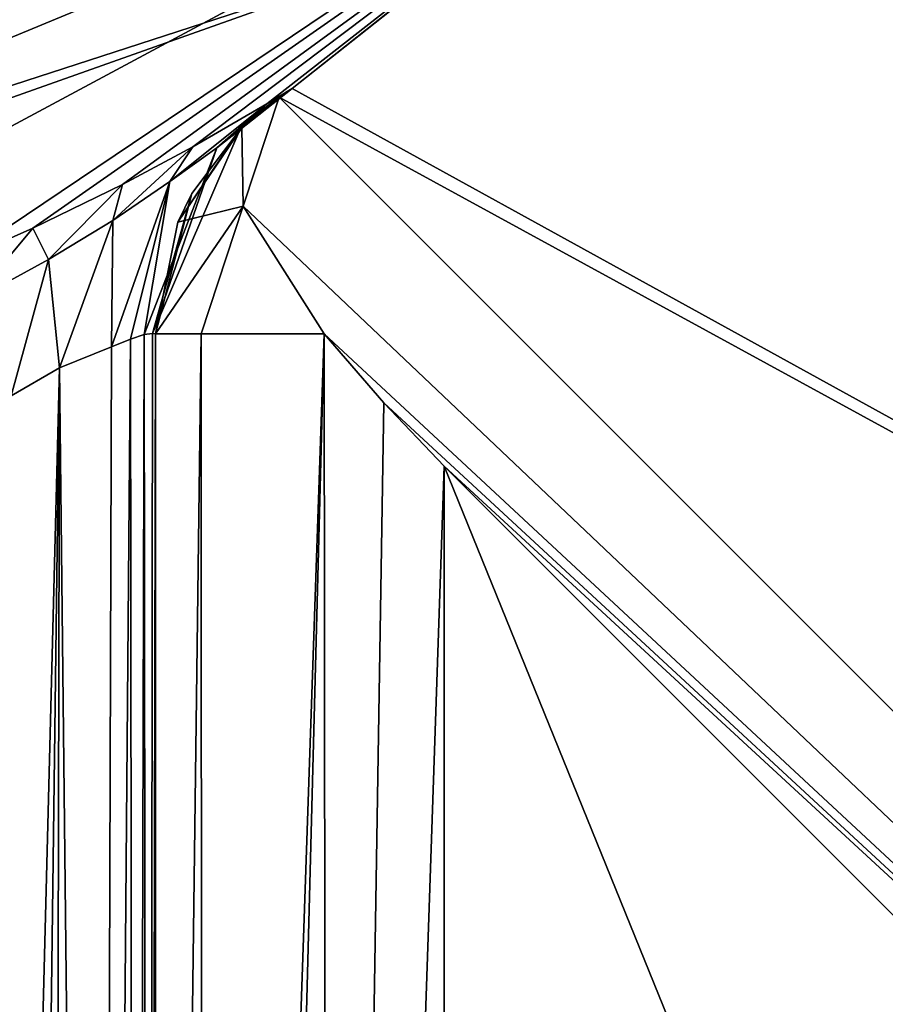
# Model space of a CAD drawing. Header units: millimetres. Extents: x -50 to 50, y -120 to 419.
# Tile 187 of 241: x 3.53 to 6.53, y 289.6 to 293.01. Entities that reach past the tile are written whole.
import ezdxf

# ---------------------------------------------------------------- set-up
doc = ezdxf.new("R2010")
doc.units = ezdxf.units.MM
doc.header["$LTSCALE"] = 81.481481
for name, color, linetype in [('117', 7, 'CONTINUOUS'), ('118', 7, 'CONTINUOUS'), ('133', 7, 'CONTINUOUS'), ('135', 7, 'CONTINUOUS'), ('141', 7, 'CONTINUOUS'), ('142', 7, 'CONTINUOUS'), ('144', 7, 'CONTINUOUS'), ('147', 7, 'CONTINUOUS'), ('158', 7, 'CONTINUOUS'), ('159', 7, 'CONTINUOUS'), ('2003', 7, 'CONTINUOUS'), ('2004', 7, 'CONTINUOUS'), ('2008', 7, 'CONTINUOUS'), ('2010', 7, 'CONTINUOUS'), ('2012', 7, 'CONTINUOUS'), ('2014', 7, 'CONTINUOUS'), ('2142', 7, 'CONTINUOUS'), ('2174', 7, 'CONTINUOUS'), ('2180', 7, 'CONTINUOUS'), ('2311', 7, 'CONTINUOUS'), ('2312', 7, 'CONTINUOUS'), ('2313', 7, 'CONTINUOUS'), ('2314', 7, 'CONTINUOUS'), ('2346', 7, 'CONTINUOUS'), ('2347', 7, 'CONTINUOUS'), ('2378', 7, 'CONTINUOUS')]:
    doc.layers.add(name, color=color, linetype=linetype)

msp = doc.modelspace()

# ---------------------------------------------------------------- linework, layer by layer
at = {"layer": '117', "linetype": 'CONTINUOUS'}
msp.add_3dface([(13.3083, 290.3309), (16.9894, 287.6565), (5.0833, 284.3551), (13.3083, 290.3309)], dxfattribs=at)
at = {"layer": '118', "linetype": 'CONTINUOUS'}
for points in [[(5.0215, 284.5453, 2.3), (13.1465, 290.4485, 2.3), (5.0215, 284.5453, 0.2), (5.0215, 284.5453, 2.3)], [(5.0215, 284.5453, 0.2), (13.1465, 290.4485, 2.3), (13.1465, 290.4485, 0.2), (5.0215, 284.5453, 0.2)]]:
    msp.add_3dface(points, dxfattribs=at)
at = {"layer": '133', "linetype": 'CONTINUOUS'}
for points in [[(13.1465, 290.4485, 2.3), (5.0215, 284.5453, 2.3), (13.3083, 290.3309, 2.5), (13.1465, 290.4485, 2.3)], [(13.3083, 290.3309, 2.5), (5.0215, 284.5453, 2.3), (5.0833, 284.3551, 2.5), (13.3083, 290.3309, 2.5)]]:
    msp.add_3dface(points, dxfattribs=at)
at = {"layer": '135', "linetype": 'CONTINUOUS'}
for points in [[(5.0833, 284.3551), (5.0215, 284.5453, 0.2), (13.1465, 290.4485, 0.2), (5.0833, 284.3551)], [(13.3083, 290.3309), (5.0833, 284.3551), (13.1465, 290.4485, 0.2), (13.3083, 290.3309)]]:
    msp.add_3dface(points, dxfattribs=at)
at = {"layer": '141', "linetype": 'CONTINUOUS'}
for points in [[(12.9444, 290.5956, 2.5), (13.3083, 290.3309, 2.5), (4.9444, 284.7831, 2.5), (12.9444, 290.5956, 2.5)], [(13.3083, 290.3309, 2.5), (5.0833, 284.3551, 2.5), (4.9444, 284.7831, 2.5), (13.3083, 290.3309, 2.5)]]:
    msp.add_3dface(points, dxfattribs=at)
at = {"layer": '142', "linetype": 'CONTINUOUS'}
for points in [[(12.9443, 290.5954), (4.9444, 284.7831, 2.5), (4.9443, 284.7831), (12.9443, 290.5954)], [(12.9444, 290.5956, 2.5), (4.9444, 284.7831, 2.5), (12.9443, 290.5954), (12.9444, 290.5956, 2.5)]]:
    msp.add_3dface(points, dxfattribs=at)
at = {"layer": '144', "linetype": 'CONTINUOUS'}
for points in [[(11.5285, 291.6241), (4.4035, 286.4474), (11.5285, 291.624, 4), (11.5285, 291.6241)], [(11.5285, 291.624, 4), (4.4035, 286.4474), (4.4035, 286.4474, 4), (11.5285, 291.624, 4)]]:
    msp.add_3dface(points, dxfattribs=at)
at = {"layer": '147', "linetype": 'CONTINUOUS'}
for points in [[(5.0216, 284.5454, 6), (5.6244, 282.6909, 6), (13.1466, 290.4486, 6), (5.0216, 284.5454, 6)], [(5.6244, 282.6909, 6), (14.7246, 289.303, 6), (13.1466, 290.4486, 6), (5.6244, 282.6909, 6)]]:
    msp.add_3dface(points, dxfattribs=at)
at = {"layer": '158', "linetype": 'CONTINUOUS'}
for points in [[(11.5285, 291.624, 4), (4.4035, 286.4474, 4), (5.0216, 284.5454, 6), (11.5285, 291.624, 4)], [(11.5285, 291.624, 4), (5.0216, 284.5454, 6), (13.1466, 290.4486, 6), (11.5285, 291.624, 4)]]:
    msp.add_3dface(points, dxfattribs=at)
at = {"layer": '159', "linetype": 'CONTINUOUS'}
for points in [[(12.9443, 290.5954), (4.4035, 286.4474), (11.5285, 291.6241), (12.9443, 290.5954)], [(12.9443, 290.5954), (4.9443, 284.7831), (4.4035, 286.4474), (12.9443, 290.5954)]]:
    msp.add_3dface(points, dxfattribs=at)
at = {"layer": '2003', "linetype": 'CONTINUOUS'}
for points in [[(13.7533, 290.0077, 4), (5.2531, 283.832, 4), (13.7533, 290.0076, 2.5), (13.7533, 290.0077, 4)], [(13.7533, 290.0076, 2.5), (5.2531, 283.832, 4), (5.2533, 283.832, 2.5), (13.7533, 290.0076, 2.5)]]:
    msp.add_3dface(points, dxfattribs=at)
at = {"layer": '2004', "linetype": 'CONTINUOUS'}
msp.add_3dface([(5.2531, 283.832, 4), (13.7533, 290.0077, 4), (15.3714, 288.8322, 4), (5.2531, 283.832, 4)], dxfattribs=at)
at = {"layer": '2008', "linetype": 'CONTINUOUS'}
msp.add_3dface([(13.7533, 290.0076, 2.5), (5.2533, 283.832, 2.5), (15.3713, 288.8321, 2.5), (13.7533, 290.0076, 2.5)], dxfattribs=at)
at = {"layer": '2010', "linetype": 'CONTINUOUS'}
for points in [[(-19.0125, 286.1879, 71), (23.5, 300, 71), (-23.5, 300, 71), (-19.0125, 286.1879, 71)], [(19.0125, 286.1879, 71), (23.5, 300, 71), (-19.0125, 286.1879, 71), (19.0125, 286.1879, 71)]]:
    msp.add_3dface(points, dxfattribs=at)
at = {"layer": '2012', "linetype": 'CONTINUOUS'}
for points in [[(5.6564, 294.3427, 56.5), (0, 292, 56.5), (4.2426, 295.7574, 56.5), (5.6564, 294.3427, 56.5)], [(4.2426, 295.7574, 56.5), (0, 292, 56.5), (0, 294, 56.5), (4.2426, 295.7574, 56.5)]]:
    msp.add_3dface(points, dxfattribs=at)
at = {"layer": '2014', "linetype": 'CONTINUOUS'}
for points in [[(0, 291.5, 58.5), (0, 291.5, 57), (6.0104, 293.9896, 57), (0, 291.5, 58.5)], [(0, 291.5, 58.5), (6.0104, 293.9896, 57), (1.6863, 291.6689, 58.5), (0, 291.5, 58.5)], [(1.6863, 291.6689, 58.5), (6.0104, 293.9896, 57), (3.3052, 292.1689, 58.5), (1.6863, 291.6689, 58.5)], [(3.3052, 292.1689, 58.5), (6.0104, 293.9896, 57), (3.5755, 292.2886, 58.5017), (3.3052, 292.1689, 58.5)], [(3.5755, 292.2886, 58.5017), (6.0104, 293.9896, 57), (3.8854, 292.44, 58.5703), (3.5755, 292.2886, 58.5017)], [(3.8854, 292.44, 58.5703), (6.0104, 293.9896, 57), (4.1292, 292.5703, 58.7205), (3.8854, 292.44, 58.5703)], [(4.1292, 292.5703, 58.7205), (6.0104, 293.9896, 57), (4.386, 292.719, 59.0787), (4.1292, 292.5703, 58.7205)], [(4.386, 292.719, 59.0787), (6.0104, 293.9896, 57), (4.4737, 292.7725, 59.5), (4.386, 292.719, 59.0787)], [(4.4737, 292.7725, 67.5), (6.0104, 293.9896, 57), (6.0296, 294.0088, 67.5), (4.4737, 292.7725, 67.5)], [(4.4737, 292.7725, 59.5), (6.0104, 293.9896, 57), (4.4737, 292.7725, 67.5), (4.4737, 292.7725, 59.5)]]:
    msp.add_3dface(points, dxfattribs=at)
at = {"layer": '2142', "linetype": 'CONTINUOUS'}
for points in [[(4, 279.6039, 68), (4, 279.6039, 59.5), (4, 291.9223, 59.5), (4, 279.6039, 68)], [(4, 291.9223, 68), (4, 279.6039, 68), (4, 291.9223, 59.5), (4, 291.9223, 68)]]:
    msp.add_3dface(points, dxfattribs=at)
at = {"layer": '2174', "linetype": 'CONTINUOUS'}
for points in [[(4, 279.6039, 68), (4, 291.9223, 68), (4.1587, 291.9223, 68.5405), (4, 279.6039, 68)], [(4.1635, 279.6039, 68.5479), (4, 279.6039, 68), (4.1587, 291.9223, 68.5405), (4.1635, 279.6039, 68.5479)], [(4.5848, 291.9223, 68.9097), (4.1635, 279.6039, 68.5479), (4.1587, 291.9223, 68.5405), (4.5848, 291.9223, 68.9097)], [(4.2633, 279.6039, 68.6762), (4.1635, 279.6039, 68.5479), (4.5848, 291.9223, 68.9097), (4.2633, 279.6039, 68.6762)], [(4.5977, 279.6039, 68.9155), (4.2633, 279.6039, 68.6762), (4.5848, 291.9223, 68.9097), (4.5977, 279.6039, 68.9155)], [(4.791, 291.6839, 68.9779), (4.5977, 279.6039, 68.9155), (4.5848, 291.9223, 68.9097), (4.791, 291.6839, 68.9779)], [(5, 291.4645, 69), (4.5977, 279.6039, 68.9155), (4.791, 291.6839, 68.9779), (5, 291.4645, 69)], [(5, 279.6039, 69), (4.5977, 279.6039, 68.9155), (5, 291.4645, 69), (5, 279.6039, 69)]]:
    msp.add_3dface(points, dxfattribs=at)
at = {"layer": '2180', "linetype": 'CONTINUOUS'}
for points in [[(3.9141, 291.904, 59.2198), (3.9608, 291.9198, 59.3058), (3.9284, 279.3348, 59.2422), (3.9141, 291.904, 59.2198)], [(3.9284, 279.3348, 59.2422), (3.9608, 291.9198, 59.3058), (3.9759, 279.5004, 59.3467), (3.9284, 279.3348, 59.2422)], [(3.9608, 291.9198, 59.3058), (3.9894, 291.9243, 59.3975), (3.9759, 279.5004, 59.3467), (3.9608, 291.9198, 59.3058)], [(3.9894, 291.9243, 59.3975), (4, 291.9223, 59.5), (3.9759, 279.5004, 59.3467), (3.9894, 291.9243, 59.3975)], [(4, 291.9223, 59.5), (4, 279.6039, 59.5), (3.9759, 279.5004, 59.3467), (4, 291.9223, 59.5)], [(3.6672, 291.805, 59.0288), (3.8473, 291.878, 59.1403), (3.8069, 279.0665, 59.1053), (3.6672, 291.805, 59.0288)], [(3.8473, 291.878, 59.1403), (3.9141, 291.904, 59.2198), (3.8069, 279.0665, 59.1053), (3.8473, 291.878, 59.1403)], [(3.8069, 279.0665, 59.1053), (3.9141, 291.904, 59.2198), (3.9284, 279.3348, 59.2422), (3.8069, 279.0665, 59.1053)], [(3.5, 278.7868, 59), (3.5, 285.2476, 59), (3.6672, 291.805, 59.0288), (3.5, 278.7868, 59)], [(3.5, 278.7868, 59), (3.6672, 291.805, 59.0288), (3.6385, 278.8667, 59.0196), (3.5, 278.7868, 59)], [(3.5, 285.2476, 59), (3.5, 291.7084, 59), (3.6672, 291.805, 59.0288), (3.5, 285.2476, 59)], [(3.6385, 278.8667, 59.0196), (3.6672, 291.805, 59.0288), (3.8069, 279.0665, 59.1053), (3.6385, 278.8667, 59.0196)]]:
    msp.add_3dface(points, dxfattribs=at)
at = {"layer": '2311', "linetype": 'CONTINUOUS'}
for points in [[(4.2929, 292.6294, 59.5), (4.4737, 292.7725, 59.5), (4.2997, 292.6361, 68), (4.2929, 292.6294, 59.5)], [(4.2997, 292.6361, 68), (4.4737, 292.7725, 59.5), (4.3622, 292.6925, 67.7479), (4.2997, 292.6361, 68)], [(4.4737, 292.7725, 59.5), (4.4286, 292.7429, 67.5), (4.3622, 292.6925, 67.7479), (4.4737, 292.7725, 59.5)], [(4.4286, 292.7429, 67.5), (4.4737, 292.7725, 59.5), (4.451, 292.758, 67.5), (4.4286, 292.7429, 67.5)], [(4.4737, 292.7725, 59.5), (4.4737, 292.7725, 67.5), (4.451, 292.758, 67.5), (4.4737, 292.7725, 59.5)], [(4.078, 292.3094, 68), (4.2929, 292.6294, 59.5), (4.2997, 292.6361, 68), (4.078, 292.3094, 68)], [(4.1264, 292.4089, 59.5), (4.2929, 292.6294, 59.5), (4.078, 292.3094, 68), (4.1264, 292.4089, 59.5)], [(4, 291.9223, 68), (4, 291.9223, 59.5), (4.1264, 292.4089, 59.5), (4, 291.9223, 68)], [(4, 291.9223, 68), (4.1264, 292.4089, 59.5), (4.078, 292.3094, 68), (4, 291.9223, 68)]]:
    msp.add_3dface(points, dxfattribs=at)
at = {"layer": '2312', "linetype": 'CONTINUOUS'}
for points in [[(4.078, 292.3094, 68), (4.2997, 292.6361, 68), (4.3042, 292.3651, 68.5655), (4.078, 292.3094, 68)], [(4.1587, 291.9223, 68.5405), (4, 291.9223, 68), (4.3042, 292.3651, 68.5655), (4.1587, 291.9223, 68.5405)], [(4, 291.9223, 68), (4.078, 292.3094, 68), (4.3042, 292.3651, 68.5655), (4, 291.9223, 68)], [(4.5848, 291.9223, 68.9097), (4.1587, 291.9223, 68.5405), (4.3042, 292.3651, 68.5655), (4.5848, 291.9223, 68.9097)]]:
    msp.add_3dface(points, dxfattribs=at)
at = {"layer": '2313', "linetype": 'CONTINUOUS'}
for points in [[(4.386, 292.719, 59.0787), (4.4737, 292.7725, 59.5), (4.2122, 292.5675, 59.2298), (4.386, 292.719, 59.0787)], [(4.4737, 292.7725, 59.5), (4.2929, 292.6294, 59.5), (4.2122, 292.5675, 59.2298), (4.4737, 292.7725, 59.5)], [(4.1292, 292.5703, 58.7205), (4.386, 292.719, 59.0787), (4.0503, 292.4505, 59.0297), (4.1292, 292.5703, 58.7205)], [(4.386, 292.719, 59.0787), (4.2122, 292.5675, 59.2298), (4.0503, 292.4505, 59.0297), (4.386, 292.719, 59.0787)], [(3.9894, 291.9243, 59.3975), (4.2929, 292.6294, 59.5), (4.1264, 292.4089, 59.5), (3.9894, 291.9243, 59.3975)], [(4.2929, 292.6294, 59.5), (3.9894, 291.9243, 59.3975), (4.2122, 292.5675, 59.2298), (4.2929, 292.6294, 59.5)], [(3.8854, 292.44, 58.5703), (4.1292, 292.5703, 58.7205), (3.8523, 292.3156, 58.9072), (3.8854, 292.44, 58.5703)], [(4.1292, 292.5703, 58.7205), (4.0503, 292.4505, 59.0297), (3.8523, 292.3156, 58.9072), (4.1292, 292.5703, 58.7205)], [(3.9894, 291.9243, 59.3975), (3.9608, 291.9198, 59.3058), (4.2122, 292.5675, 59.2298), (3.9894, 291.9243, 59.3975)], [(4.2122, 292.5675, 59.2298), (3.9608, 291.9198, 59.3058), (4.0503, 292.4505, 59.0297), (4.2122, 292.5675, 59.2298)], [(3.5755, 292.2886, 58.5017), (3.8854, 292.44, 58.5703), (3.6294, 292.18, 58.8495), (3.5755, 292.2886, 58.5017)], [(3.8854, 292.44, 58.5703), (3.8523, 292.3156, 58.9072), (3.6294, 292.18, 58.8495), (3.8854, 292.44, 58.5703)], [(3.9141, 291.904, 59.2198), (3.8473, 291.878, 59.1403), (4.0503, 292.4505, 59.0297), (3.9141, 291.904, 59.2198)], [(4.0503, 292.4505, 59.0297), (3.8473, 291.878, 59.1403), (3.8523, 292.3156, 58.9072), (4.0503, 292.4505, 59.0297)], [(3.9608, 291.9198, 59.3058), (3.9141, 291.904, 59.2198), (4.0503, 292.4505, 59.0297), (3.9608, 291.9198, 59.3058)], [(4, 291.9223, 59.5), (3.9894, 291.9243, 59.3975), (4.1264, 292.4089, 59.5), (4, 291.9223, 59.5)], [(3.3052, 292.1689, 58.5), (3.5755, 292.2886, 58.5017), (3.3625, 292.0342, 58.8536), (3.3052, 292.1689, 58.5)], [(3.3625, 292.0342, 58.8536), (3.5755, 292.2886, 58.5017), (3.6294, 292.18, 58.8495), (3.3625, 292.0342, 58.8536)], [(3.8523, 292.3156, 58.9072), (3.6672, 291.805, 59.0288), (3.6294, 292.18, 58.8495), (3.8523, 292.3156, 58.9072)], [(3.8473, 291.878, 59.1403), (3.6672, 291.805, 59.0288), (3.8523, 292.3156, 58.9072), (3.8473, 291.878, 59.1403)], [(3.5, 291.7084, 59), (3.3625, 292.0342, 58.8536), (3.6294, 292.18, 58.8495), (3.5, 291.7084, 59)], [(3.6672, 291.805, 59.0288), (3.5, 291.7084, 59), (3.6294, 292.18, 58.8495), (3.6672, 291.805, 59.0288)]]:
    msp.add_3dface(points, dxfattribs=at)
at = {"layer": '2314', "linetype": 'CONTINUOUS'}
for points in [[(0, 292, 56.5), (5.6564, 294.3427, 56.5), (0, 291.6464, 56.6464), (0, 292, 56.5)], [(0, 291.6464, 56.6464), (5.6564, 294.3427, 56.5), (4.9101, 293.2418, 56.6464), (0, 291.6464, 56.6464)], [(6.0104, 293.9896, 57), (0, 291.5, 57), (4.9101, 293.2418, 56.6464), (6.0104, 293.9896, 57)], [(0, 291.5, 57), (0, 291.6464, 56.6464), (4.9101, 293.2418, 56.6464), (0, 291.5, 57)]]:
    msp.add_3dface(points, dxfattribs=at)
at = {"layer": '2346', "linetype": 'CONTINUOUS'}
for points in [[(4.4286, 292.7429, 67.5), (4.2997, 292.6361, 68), (4.3622, 292.6925, 67.7479), (4.4286, 292.7429, 67.5)], [(4.2997, 292.6361, 68), (4.4286, 292.7429, 67.5), (4.3042, 292.3651, 68.5655), (4.2997, 292.6361, 68)], [(4.4286, 292.7429, 67.5), (14.0777, 283.0939, 67.5), (4.3042, 292.3651, 68.5655), (4.4286, 292.7429, 67.5)], [(14.0777, 283.0939, 67.5), (4.5848, 291.9223, 68.9097), (4.3042, 292.3651, 68.5655), (14.0777, 283.0939, 67.5)], [(14.0777, 283.0939, 67.5), (4.791, 291.6839, 68.9779), (4.5848, 291.9223, 68.9097), (14.0777, 283.0939, 67.5)], [(14.0777, 283.0939, 67.5), (5, 291.4645, 69), (4.791, 291.6839, 68.9779), (14.0777, 283.0939, 67.5)], [(14.0777, 283.0939, 67.5), (12.9759, 283.4886, 69), (5, 291.4645, 69), (14.0777, 283.0939, 67.5)]]:
    msp.add_3dface(points, dxfattribs=at)
at = {"layer": '2347', "linetype": 'CONTINUOUS'}
for points in [[(6.0296, 294.0088, 67.5), (7.2559, 295.5726, 67.5), (16.9061, 285.9223, 67.5), (6.0296, 294.0088, 67.5)], [(4.4737, 292.7725, 67.5), (6.0296, 294.0088, 67.5), (16.9061, 285.9223, 67.5), (4.4737, 292.7725, 67.5)], [(4.4737, 292.7725, 67.5), (16.9061, 285.9223, 67.5), (4.4286, 292.7429, 67.5), (4.4737, 292.7725, 67.5)], [(4.4737, 292.7725, 67.5), (4.4286, 292.7429, 67.5), (4.451, 292.758, 67.5), (4.4737, 292.7725, 67.5)], [(16.9061, 285.9223, 67.5), (14.0777, 283.0939, 67.5), (4.4286, 292.7429, 67.5), (16.9061, 285.9223, 67.5)]]:
    msp.add_3dface(points, dxfattribs=at)
at = {"layer": '2378', "linetype": 'CONTINUOUS'}
for points in [[(12.9759, 283.4886, 69), (9.1954, 281.1203, 69), (5, 291.4645, 69), (12.9759, 283.4886, 69)], [(9.1954, 281.1203, 69), (5, 279.6039, 69), (5, 291.4645, 69), (9.1954, 281.1203, 69)]]:
    msp.add_3dface(points, dxfattribs=at)

doc.saveas('drawing.dxf')
